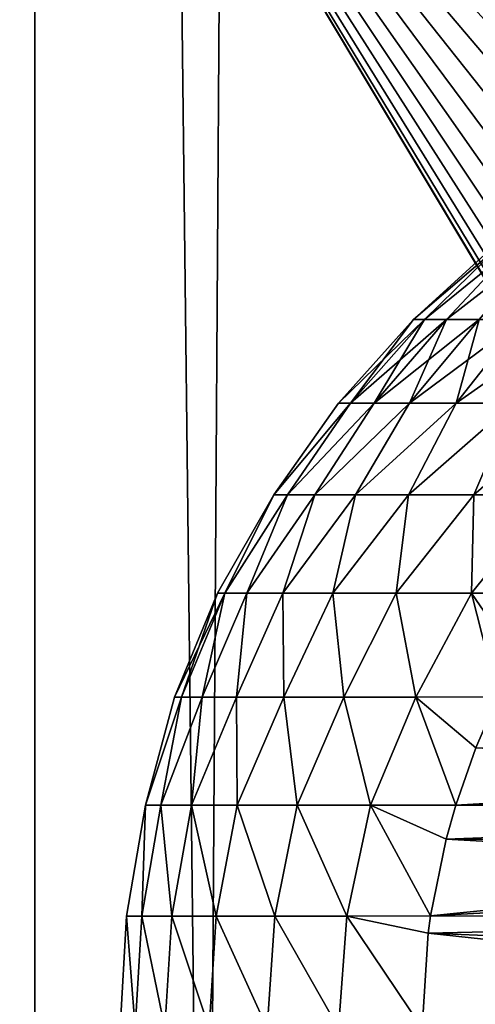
# Model space of a CAD drawing. Header units: millimetres. Extents: x -24 to 50, y -104 to 68.
# Tile 45 of 107: x 6.91 to 9.64, y -27.86 to -21.96. Entities that reach past the tile are written whole.
import ezdxf

# ---------------------------------------------------------------- set-up
doc = ezdxf.new("R2010")
doc.units = ezdxf.units.MM
doc.header["$LTSCALE"] = 65.185185
for name, color, linetype in [('35', 7, 'CONTINUOUS'), ('36', 7, 'CONTINUOUS'), ('38', 7, 'CONTINUOUS'), ('39', 7, 'CONTINUOUS'), ('53', 7, 'CONTINUOUS'), ('75', 7, 'CONTINUOUS'), ('76', 7, 'CONTINUOUS'), ('78', 7, 'CONTINUOUS')]:
    doc.layers.add(name, color=color, linetype=linetype)

msp = doc.modelspace()

# ---------------------------------------------------------------- linework, layer by layer
at = {"layer": '35', "color": 7, "linetype": 'Continuous'}
for points in [[(6.164, -34, -23.7119), (6.8163, 68.2, -23.5327), (8.0243, -34, -23.1487), (6.164, -34, -23.7119)], [(6.8163, 68.2, -23.5327), (8.6878, 68.2, -22.9079), (8.0243, -34, -23.1487), (6.8163, 68.2, -23.5327)], [(8.0243, -34, -23.1487), (8.6878, 68.2, -22.9079), (9.834, -34, -22.4397), (8.0243, -34, -23.1487)], [(8.6878, 68.2, -22.9079), (10.503, 68.2, -22.1345), (9.834, -34, -22.4397), (8.6878, 68.2, -22.9079)]]:
    msp.add_3dface(points, dxfattribs=at)
at = {"layer": '36', "color": 7, "linetype": 'Continuous'}
for points in [[(8.0243, -34, 23.1487), (6.8163, 68.2, 23.5327), (6.164, -34, 23.7119), (8.0243, -34, 23.1487)], [(8.6878, 68.2, 22.9079), (6.8163, 68.2, 23.5327), (8.0243, -34, 23.1487), (8.6878, 68.2, 22.9079)], [(9.834, -34, 22.4397), (8.6878, 68.2, 22.9079), (8.0243, -34, 23.1487), (9.834, -34, 22.4397)], [(10.503, 68.2, 22.1345), (8.6878, 68.2, 22.9079), (9.834, -34, 22.4397), (10.503, 68.2, 22.1345)]]:
    msp.add_3dface(points, dxfattribs=at)
at = {"layer": '38', "color": 7, "linetype": 'Continuous'}
for points in [[(23.9844, -19, 5), (16.4029, -26.2409, 5), (7, -19, 5), (23.9844, -19, 5)], [(12.7751, -27.6646, 5), (12.75, -28, 5), (7, -19, 5), (12.7751, -27.6646, 5)], [(12.75, -28, 5), (12.7751, -28.3354, 5), (7, -19, 5), (12.75, -28, 5)], [(12.85, -27.3368, 5), (12.7751, -27.6646, 5), (7, -19, 5), (12.85, -27.3368, 5)], [(12.9728, -27.0237, 5), (12.85, -27.3368, 5), (7, -19, 5), (12.9728, -27.0237, 5)], [(13.141, -26.7325, 5), (12.9728, -27.0237, 5), (7, -19, 5), (13.141, -26.7325, 5)], [(13.3506, -26.4696, 5), (13.141, -26.7325, 5), (7, -19, 5), (13.3506, -26.4696, 5)], [(13.5971, -26.2409, 5), (13.3506, -26.4696, 5), (7, -19, 5), (13.5971, -26.2409, 5)], [(13.875, -26.0515, 5), (13.5971, -26.2409, 5), (7, -19, 5), (13.875, -26.0515, 5)], [(14.178, -25.9055, 5), (13.875, -26.0515, 5), (7, -19, 5), (14.178, -25.9055, 5)], [(14.4993, -25.8064, 5), (14.178, -25.9055, 5), (7, -19, 5), (14.4993, -25.8064, 5)], [(14.8318, -25.7563, 5), (14.4993, -25.8064, 5), (7, -19, 5), (14.8318, -25.7563, 5)], [(15.1682, -25.7563, 5), (14.8318, -25.7563, 5), (7, -19, 5), (15.1682, -25.7563, 5)], [(15.5007, -25.8064, 5), (15.1682, -25.7563, 5), (7, -19, 5), (15.5007, -25.8064, 5)], [(15.822, -25.9055, 5), (15.5007, -25.8064, 5), (7, -19, 5), (15.822, -25.9055, 5)], [(16.125, -26.0515, 5), (15.822, -25.9055, 5), (7, -19, 5), (16.125, -26.0515, 5)], [(16.4029, -26.2409, 5), (16.125, -26.0515, 5), (7, -19, 5), (16.4029, -26.2409, 5)], [(12.9728, -28.9763, 5), (13.141, -29.2675, 5), (7, -19, 5), (12.9728, -28.9763, 5)], [(7, -19, 5), (13.141, -29.2675, 5), (7, -37, 5), (7, -19, 5)], [(12.85, -28.6632, 5), (12.9728, -28.9763, 5), (7, -19, 5), (12.85, -28.6632, 5)], [(12.7751, -28.3354, 5), (12.85, -28.6632, 5), (7, -19, 5), (12.7751, -28.3354, 5)]]:
    msp.add_3dface(points, dxfattribs=at)
at = {"layer": '39', "color": 7, "linetype": 'Continuous'}
for points in [[(13.5971, -26.2409, -5), (23.9844, -19, -5), (7, -19, -5), (13.5971, -26.2409, -5)], [(13.3506, -26.4696, -5), (13.5971, -26.2409, -5), (7, -19, -5), (13.3506, -26.4696, -5)], [(13.141, -26.7325, -5), (13.3506, -26.4696, -5), (7, -19, -5), (13.141, -26.7325, -5)], [(7, -37, -5), (13.141, -26.7325, -5), (7, -19, -5), (7, -37, -5)], [(12.9728, -27.0237, -5), (13.141, -26.7325, -5), (7, -37, -5), (12.9728, -27.0237, -5)], [(12.85, -27.3368, -5), (12.9728, -27.0237, -5), (7, -37, -5), (12.85, -27.3368, -5)], [(12.7751, -27.6646, -5), (12.85, -27.3368, -5), (7, -37, -5), (12.7751, -27.6646, -5)], [(12.75, -28, -5), (12.7751, -27.6646, -5), (7, -37, -5), (12.75, -28, -5)]]:
    msp.add_3dface(points, dxfattribs=at)
at = {"layer": '53', "color": 7, "linetype": 'Continuous'}
for points in [[(7, -19, 5), (7, -37, 5), (7, -20.7509, 3.6415), (7, -19, 5)], [(7, -37, -5), (7, -19, -5), (7, -22.6793, -3.2408), (7, -37, -5)], [(7, -22.6793, -3.2408), (7, -19, -5), (7, -22.2223, -3.4392), (7, -22.6793, -3.2408)], [(7, -22.2223, -3.4392), (7, -19, -5), (7, -21.7426, -3.5737), (7, -22.2223, -3.4392)], [(7, -20.7509, 3.6415), (7, -37, 5), (7, -21.2491, 3.6415), (7, -20.7509, 3.6415)], [(7, -21.2491, 3.6415), (7, -37, 5), (7, -21.7426, 3.5737), (7, -21.2491, 3.6415)], [(7, -21.7426, 3.5737), (7, -37, 5), (7, -22.2223, 3.4392), (7, -21.7426, 3.5737)], [(7, -22.2223, 3.4392), (7, -37, 5), (7, -22.6793, 3.2408), (7, -22.2223, 3.4392)], [(7, -37, 5), (7, -37, -5), (7, -22.6793, -3.2408), (7, -37, 5)], [(7, -23.1049, -2.9819), (7, -37, 5), (7, -22.6793, -3.2408), (7, -23.1049, -2.9819)], [(7, -22.6793, 3.2408), (7, -37, 5), (7, -23.1049, 2.9819), (7, -22.6793, 3.2408)], [(7, -23.4913, -2.6675), (7, -37, 5), (7, -23.1049, -2.9819), (7, -23.4913, -2.6675)], [(7, -23.1049, 2.9819), (7, -37, 5), (7, -23.4913, 2.6675), (7, -23.1049, 2.9819)], [(7, -23.8313, -2.3035), (7, -37, 5), (7, -23.4913, -2.6675), (7, -23.8313, -2.3035)], [(7, -23.4913, 2.6675), (7, -37, 5), (7, -23.8313, 2.3035), (7, -23.4913, 2.6675)], [(7, -24.1186, -1.8965), (7, -37, 5), (7, -23.8313, -2.3035), (7, -24.1186, -1.8965)], [(7, -23.8313, 2.3035), (7, -37, 5), (7, -24.1186, 1.8965), (7, -23.8313, 2.3035)], [(7, -24.3478, -1.4542), (7, -37, 5), (7, -24.1186, -1.8965), (7, -24.3478, -1.4542)], [(7, -24.1186, 1.8965), (7, -37, 5), (7, -24.3478, 1.4542), (7, -24.1186, 1.8965)], [(7, -24.5146, -0.9848), (7, -37, 5), (7, -24.3478, -1.4542), (7, -24.5146, -0.9848)], [(7, -24.3478, 1.4542), (7, -37, 5), (7, -24.5146, 0.9848), (7, -24.3478, 1.4542)], [(7, -24.616, -0.497), (7, -37, 5), (7, -24.5146, -0.9848), (7, -24.616, -0.497)], [(7, -24.5146, 0.9848), (7, -37, 5), (7, -24.616, 0.497), (7, -24.5146, 0.9848)], [(7, -24.65), (7, -37, 5), (7, -24.616, -0.497), (7, -24.65)], [(7, -37, 5), (7, -24.65), (7, -24.616, 0.497), (7, -37, 5)]]:
    msp.add_3dface(points, dxfattribs=at)
at = {"layer": '75', "color": 253, "linetype": 'Continuous', "true_color": 0xaab4c3}
for points in [[(9.5226, -26.6635, 4.9), (15, -26.35, 4.9), (9.6431, -26.3198, 4.9), (9.5226, -26.6635, 4.9)], [(14.7284, -26.3725, 4.9), (15, -26.35, 4.9), (9.5226, -26.6635, 4.9), (14.7284, -26.3725, 4.9)], [(14.4642, -26.4394, 4.9), (14.7284, -26.3725, 4.9), (9.5226, -26.6635, 4.9), (14.4642, -26.4394, 4.9)], [(14.2147, -26.5489, 4.9), (14.4642, -26.4394, 4.9), (9.5226, -26.6635, 4.9), (14.2147, -26.5489, 4.9)], [(13.9865, -26.6979, 4.9), (14.2147, -26.5489, 4.9), (9.5226, -26.6635, 4.9), (13.9865, -26.6979, 4.9)], [(9.4651, -26.868, 4.9), (13.9865, -26.6979, 4.9), (9.5226, -26.6635, 4.9), (9.4651, -26.868, 4.9)], [(13.786, -26.8825, 4.9), (13.9865, -26.6979, 4.9), (9.4651, -26.868, 4.9), (13.786, -26.8825, 4.9)], [(9.3719, -27.3279, 4.9), (13.786, -26.8825, 4.9), (9.4651, -26.868, 4.9), (9.3719, -27.3279, 4.9)], [(13.6187, -27.0975, 4.9), (13.786, -26.8825, 4.9), (9.3719, -27.3279, 4.9), (13.6187, -27.0975, 4.9)], [(13.489, -27.3372, 4.9), (13.6187, -27.0975, 4.9), (9.3719, -27.3279, 4.9), (13.489, -27.3372, 4.9)], [(9.3578, -27.4302, 4.9), (13.489, -27.3372, 4.9), (9.3719, -27.3279, 4.9), (9.3578, -27.4302, 4.9)], [(13.4005, -27.595, 4.9), (13.489, -27.3372, 4.9), (9.3578, -27.4302, 4.9), (13.4005, -27.595, 4.9)], [(9.322, -28, 4.9), (13.4005, -27.595, 4.9), (9.3578, -27.4302, 4.9), (9.322, -28, 4.9)], [(13.4005, -27.595, 4.9), (9.322, -28, 4.9), (13.3556, -27.8638, 4.9), (13.4005, -27.595, 4.9)]]:
    msp.add_3dface(points, dxfattribs=at)
at = {"layer": '76', "color": 253, "linetype": 'Continuous', "true_color": 0xaab4c3}
for points in [[(9.643, -26.3199, -4.9), (14.2147, -26.5489, -4.9), (9.5226, -26.6635, -4.9), (9.643, -26.3199, -4.9)], [(14.2147, -26.5489, -4.9), (13.9865, -26.6979, -4.9), (9.5226, -26.6635, -4.9), (14.2147, -26.5489, -4.9)], [(9.5226, -26.6635, -4.9), (13.9865, -26.6979, -4.9), (9.4651, -26.868, -4.9), (9.5226, -26.6635, -4.9)], [(13.9865, -26.6979, -4.9), (13.786, -26.8825, -4.9), (9.4651, -26.868, -4.9), (13.9865, -26.6979, -4.9)], [(9.4651, -26.868, -4.9), (13.6187, -27.0975, -4.9), (9.3719, -27.3279, -4.9), (9.4651, -26.868, -4.9)], [(13.786, -26.8825, -4.9), (13.6187, -27.0975, -4.9), (9.4651, -26.868, -4.9), (13.786, -26.8825, -4.9)], [(13.6187, -27.0975, -4.9), (13.489, -27.3372, -4.9), (9.3719, -27.3279, -4.9), (13.6187, -27.0975, -4.9)], [(9.3719, -27.3279, -4.9), (13.489, -27.3372, -4.9), (9.3578, -27.4302, -4.9), (9.3719, -27.3279, -4.9)], [(13.489, -27.3372, -4.9), (13.4005, -27.595, -4.9), (9.3578, -27.4302, -4.9), (13.489, -27.3372, -4.9)], [(13.3556, -27.8638, -4.9), (9.322, -28, -4.9), (9.3578, -27.4302, -4.9), (13.3556, -27.8638, -4.9)], [(13.4005, -27.595, -4.9), (13.3556, -27.8638, -4.9), (9.3578, -27.4302, -4.9), (13.4005, -27.595, -4.9)]]:
    msp.add_3dface(points, dxfattribs=at)
at = {"layer": '78', "color": 253, "linetype": 'Continuous', "true_color": 0xaab4c3}
for points in [[(9.7946, -23.3061, 0.5766), (9.7627, -23.3061, 0), (9.2685, -23.7545, 0.3091), (9.7946, -23.3061, 0.5766)], [(9.335, -23.7545, 0.9235), (9.7946, -23.3061, 0.5766), (9.2685, -23.7545, 0.3091), (9.335, -23.7545, 0.9235)], [(9.7627, -23.3061, 0), (9.7946, -23.3061, -0.5766), (9.2685, -23.7545, -0.3089), (9.7627, -23.3061, 0)], [(9.2685, -23.7545, 0.3091), (9.7627, -23.3061, 0), (9.2685, -23.7545, -0.3089), (9.2685, -23.7545, 0.3091)], [(9.2685, -23.7545, -0.3089), (9.7946, -23.3061, -0.5766), (9.335, -23.7545, -0.9234), (9.2685, -23.7545, -0.3089)], [(9.8897, -23.3061, 1.1461), (9.7946, -23.3061, 0.5766), (9.335, -23.7545, 0.9235), (9.8897, -23.3061, 1.1461)], [(9.4671, -23.7545, 1.5272), (9.8897, -23.3061, 1.1461), (9.335, -23.7545, 0.9235), (9.4671, -23.7545, 1.5272)], [(9.7946, -23.3061, -0.5766), (9.8897, -23.3061, -1.1461), (9.335, -23.7545, -0.9234), (9.7946, -23.3061, -0.5766)], [(9.335, -23.7545, -0.9234), (9.8897, -23.3061, -1.1461), (9.4671, -23.7545, -1.5271), (9.335, -23.7545, -0.9234)], [(10.0469, -23.3061, 1.7018), (9.8897, -23.3061, 1.1461), (9.4671, -23.7545, 1.5272), (10.0469, -23.3061, 1.7018)], [(9.6634, -23.7545, 2.1132), (10.0469, -23.3061, 1.7018), (9.4671, -23.7545, 1.5272), (9.6634, -23.7545, 2.1132)], [(9.8897, -23.3061, -1.1461), (10.0469, -23.3061, -1.7017), (9.4671, -23.7545, -1.5271), (9.8897, -23.3061, -1.1461)], [(9.4671, -23.7545, -1.5271), (10.0469, -23.3061, -1.7017), (9.6633, -23.7545, -2.1131), (9.4671, -23.7545, -1.5271)], [(9.2685, -23.7545, 0.3091), (9.2685, -23.7545, -0.3089), (8.8201, -24.2564, 0.3332), (9.2685, -23.7545, 0.3091)], [(8.8917, -24.2564, 0.9957), (9.2685, -23.7545, 0.3091), (8.8201, -24.2564, 0.3332), (8.8917, -24.2564, 0.9957)], [(9.2685, -23.7545, -0.3089), (9.335, -23.7545, -0.9234), (8.8201, -24.2564, -0.3332), (9.2685, -23.7545, -0.3089)], [(8.8201, -24.2564, 0.3332), (9.2685, -23.7545, -0.3089), (8.8201, -24.2564, -0.3332), (8.8201, -24.2564, 0.3332)], [(8.8201, -24.2564, -0.3332), (9.335, -23.7545, -0.9234), (8.8917, -24.2564, -0.9957), (8.8201, -24.2564, -0.3332)], [(9.335, -23.7545, 0.9235), (9.2685, -23.7545, 0.3091), (8.8917, -24.2564, 0.9957), (9.335, -23.7545, 0.9235)], [(9.0342, -24.2564, 1.6466), (9.335, -23.7545, 0.9235), (8.8917, -24.2564, 0.9957), (9.0342, -24.2564, 1.6466)], [(9.335, -23.7545, -0.9234), (9.4671, -23.7545, -1.5271), (8.8917, -24.2564, -0.9957), (9.335, -23.7545, -0.9234)], [(8.8917, -24.2564, -0.9957), (9.4671, -23.7545, -1.5271), (9.0342, -24.2564, -1.6466), (8.8917, -24.2564, -0.9957)], [(9.4671, -23.7545, 1.5272), (9.335, -23.7545, 0.9235), (9.0342, -24.2564, 1.6466), (9.4671, -23.7545, 1.5272)], [(9.2458, -24.2564, 2.2785), (9.4671, -23.7545, 1.5272), (9.0342, -24.2564, 1.6466), (9.2458, -24.2564, 2.2785)], [(9.4671, -23.7545, -1.5271), (9.6633, -23.7545, -2.1131), (9.0342, -24.2564, -1.6466), (9.4671, -23.7545, -1.5271)], [(9.0342, -24.2564, -1.6466), (9.6633, -23.7545, -2.1131), (9.2458, -24.2564, -2.2785), (9.0342, -24.2564, -1.6466)], [(9.6634, -23.7545, 2.1132), (9.4671, -23.7545, 1.5272), (9.2458, -24.2564, 2.2785), (9.6634, -23.7545, 2.1132)], [(9.5241, -24.2564, 2.884), (9.6634, -23.7545, 2.1132), (9.2458, -24.2564, 2.2785), (9.5241, -24.2564, 2.884)], [(9.6633, -23.7545, -2.1131), (9.9214, -23.7545, -2.6746), (9.2458, -24.2564, -2.2785), (9.6633, -23.7545, -2.1131)], [(9.2458, -24.2564, -2.2785), (9.9214, -23.7545, -2.6746), (9.5241, -24.2564, -2.884), (9.2458, -24.2564, -2.2785)], [(9.9215, -23.7545, 2.6747), (9.6634, -23.7545, 2.1132), (9.5241, -24.2564, 2.884), (9.9215, -23.7545, 2.6747)], [(9.8659, -24.2564, 3.456), (9.9215, -23.7545, 2.6747), (9.5241, -24.2564, 2.884), (9.8659, -24.2564, 3.456)], [(9.9214, -23.7545, -2.6746), (10.2384, -23.7545, -3.2051), (9.5241, -24.2564, -2.884), (9.9214, -23.7545, -2.6746)], [(9.5241, -24.2564, -2.884), (10.2384, -23.7545, -3.2051), (9.8659, -24.2564, -3.456), (9.5241, -24.2564, -2.884)], [(8.8917, -24.2564, 0.9957), (8.8201, -24.2564, 0.3332), (8.4314, -24.8055, 0.3685), (8.8917, -24.2564, 0.9957)], [(8.5138, -24.8055, 1.1008), (8.8917, -24.2564, 0.9957), (8.4314, -24.8055, 0.3685), (8.5138, -24.8055, 1.1008)], [(8.8201, -24.2564, 0.3332), (8.8201, -24.2564, -0.3332), (8.4314, -24.8055, 0.3685), (8.8201, -24.2564, 0.3332)], [(8.8201, -24.2564, -0.3332), (8.8917, -24.2564, -0.9957), (8.4314, -24.8055, -0.3685), (8.8201, -24.2564, -0.3332)], [(8.4314, -24.8055, 0.3685), (8.8201, -24.2564, -0.3332), (8.4314, -24.8055, -0.3685), (8.4314, -24.8055, 0.3685)], [(8.4314, -24.8055, -0.3685), (8.8917, -24.2564, -0.9957), (8.5138, -24.8055, -1.1008), (8.4314, -24.8055, -0.3685)], [(9.0342, -24.2564, 1.6466), (8.8917, -24.2564, 0.9957), (8.5138, -24.8055, 1.1008), (9.0342, -24.2564, 1.6466)], [(8.6777, -24.8055, 1.8194), (9.0342, -24.2564, 1.6466), (8.5138, -24.8055, 1.1008), (8.6777, -24.8055, 1.8194)], [(8.8917, -24.2564, -0.9957), (9.0342, -24.2564, -1.6466), (8.5138, -24.8055, -1.1008), (8.8917, -24.2564, -0.9957)], [(8.5138, -24.8055, -1.1008), (9.0342, -24.2564, -1.6466), (8.6777, -24.8055, -1.8194), (8.5138, -24.8055, -1.1008)], [(9.2458, -24.2564, 2.2785), (9.0342, -24.2564, 1.6466), (8.6777, -24.8055, 1.8194), (9.2458, -24.2564, 2.2785)], [(8.9208, -24.8055, 2.5151), (9.2458, -24.2564, 2.2785), (8.6777, -24.8055, 1.8194), (8.9208, -24.8055, 2.5151)], [(9.0342, -24.2564, -1.6466), (9.2458, -24.2564, -2.2785), (8.6777, -24.8055, -1.8194), (9.0342, -24.2564, -1.6466)], [(8.6777, -24.8055, -1.8194), (9.2458, -24.2564, -2.2785), (8.9208, -24.8055, -2.5151), (8.6777, -24.8055, -1.8194)], [(9.5241, -24.2564, 2.884), (9.2458, -24.2564, 2.2785), (8.9208, -24.8055, 2.5151), (9.5241, -24.2564, 2.884)], [(9.2402, -24.8055, 3.1792), (9.5241, -24.2564, 2.884), (8.9208, -24.8055, 2.5151), (9.2402, -24.8055, 3.1792)], [(9.2458, -24.2564, -2.2785), (9.5241, -24.2564, -2.884), (8.9208, -24.8055, -2.5151), (9.2458, -24.2564, -2.2785)], [(8.9208, -24.8055, -2.5151), (9.5241, -24.2564, -2.884), (9.2402, -24.8055, -3.1792), (8.9208, -24.8055, -2.5151)], [(9.8659, -24.2564, 3.456), (9.5241, -24.2564, 2.884), (9.2402, -24.8055, 3.1792), (9.8659, -24.2564, 3.456)], [(9.632, -24.8055, 3.8034), (9.8659, -24.2564, 3.456), (9.2402, -24.8055, 3.1792), (9.632, -24.8055, 3.8034)], [(9.5241, -24.2564, -2.884), (9.8659, -24.2564, -3.456), (9.2402, -24.8055, -3.1792), (9.5241, -24.2564, -2.884)], [(9.2402, -24.8055, -3.1792), (9.8659, -24.2564, -3.456), (9.632, -24.8055, -3.8034), (9.2402, -24.8055, -3.1792)], [(10.2673, -24.2564, 3.9879), (9.8659, -24.2564, 3.456), (9.632, -24.8055, 3.8034), (10.2673, -24.2564, 3.9879)], [(10.091, -24.8055, 4.38), (10.2673, -24.2564, 3.9879), (9.632, -24.8055, 3.8034), (10.091, -24.8055, 4.38)], [(9.8659, -24.2564, -3.456), (10.2673, -24.2564, -3.9879), (9.632, -24.8055, -3.8034), (9.8659, -24.2564, -3.456)], [(9.632, -24.8055, -3.8034), (10.2673, -24.2564, -3.9879), (10.091, -24.8055, -4.38), (9.632, -24.8055, -3.8034)], [(8.4314, -24.8055, 0.3685), (8.4314, -24.8055, -0.3685), (8.0951, -25.3949, 0), (8.4314, -24.8055, 0.3685)], [(8.139, -25.3949, 0.7774), (8.4314, -24.8055, 0.3685), (8.0951, -25.3949, 0), (8.139, -25.3949, 0.7774)], [(8.0951, -25.3949, 0), (8.4314, -24.8055, -0.3685), (8.139, -25.3949, -0.7774), (8.0951, -25.3949, 0)], [(8.5138, -24.8055, 1.1008), (8.4314, -24.8055, 0.3685), (8.139, -25.3949, 0.7774), (8.5138, -24.8055, 1.1008)], [(8.2701, -25.3949, 1.5449), (8.5138, -24.8055, 1.1008), (8.139, -25.3949, 0.7774), (8.2701, -25.3949, 1.5449)], [(8.4314, -24.8055, -0.3685), (8.5138, -24.8055, -1.1008), (8.139, -25.3949, -0.7774), (8.4314, -24.8055, -0.3685)], [(8.139, -25.3949, -0.7774), (8.5138, -24.8055, -1.1008), (8.2701, -25.3949, -1.5449), (8.139, -25.3949, -0.7774)], [(8.6777, -24.8055, 1.8194), (8.5138, -24.8055, 1.1008), (8.2701, -25.3949, 1.5449), (8.6777, -24.8055, 1.8194)], [(8.4868, -25.3949, 2.2928), (8.6777, -24.8055, 1.8194), (8.2701, -25.3949, 1.5449), (8.4868, -25.3949, 2.2928)], [(8.5138, -24.8055, -1.1008), (8.6777, -24.8055, -1.8194), (8.2701, -25.3949, -1.5449), (8.5138, -24.8055, -1.1008)], [(8.2701, -25.3949, -1.5449), (8.6777, -24.8055, -1.8194), (8.4868, -25.3949, -2.2928), (8.2701, -25.3949, -1.5449)], [(8.9208, -24.8055, 2.5151), (8.6777, -24.8055, 1.8194), (8.4868, -25.3949, 2.2928), (8.9208, -24.8055, 2.5151)], [(8.7864, -25.3949, 3.0115), (8.9208, -24.8055, 2.5151), (8.4868, -25.3949, 2.2928), (8.7864, -25.3949, 3.0115)], [(8.6777, -24.8055, -1.8194), (8.9208, -24.8055, -2.5151), (8.4868, -25.3949, -2.2928), (8.6777, -24.8055, -1.8194)], [(8.4868, -25.3949, -2.2928), (8.9208, -24.8055, -2.5151), (8.7864, -25.3949, -3.0115), (8.4868, -25.3949, -2.2928)], [(9.2402, -24.8055, 3.1792), (8.9208, -24.8055, 2.5151), (8.7864, -25.3949, 3.0115), (9.2402, -24.8055, 3.1792)], [(9.1649, -25.3949, 3.6919), (9.2402, -24.8055, 3.1792), (8.7864, -25.3949, 3.0115), (9.1649, -25.3949, 3.6919)], [(8.9208, -24.8055, -2.5151), (9.2402, -24.8055, -3.1792), (8.7864, -25.3949, -3.0115), (8.9208, -24.8055, -2.5151)], [(8.7864, -25.3949, -3.0115), (9.2402, -24.8055, -3.1792), (9.1649, -25.3949, -3.6919), (8.7864, -25.3949, -3.0115)], [(9.632, -24.8055, 3.8034), (9.2402, -24.8055, 3.1792), (9.1649, -25.3949, 3.6919), (9.632, -24.8055, 3.8034)], [(9.6177, -25.3949, 4.3254), (9.632, -24.8055, 3.8034), (9.1649, -25.3949, 3.6919), (9.6177, -25.3949, 4.3254)], [(9.2402, -24.8055, -3.1792), (9.632, -24.8055, -3.8034), (9.1649, -25.3949, -3.6919), (9.2402, -24.8055, -3.1792)], [(9.1649, -25.3949, -3.6919), (9.632, -24.8055, -3.8034), (9.6177, -25.3949, -4.3254), (9.1649, -25.3949, -3.6919)], [(10.1356, -25.3941, 4.9), (10.091, -24.8055, 4.38), (9.6177, -25.3949, 4.3254), (10.1356, -25.3941, 4.9)], [(10.091, -24.8055, -4.38), (10.1356, -25.3941, -4.9), (9.6177, -25.3949, -4.3254), (10.091, -24.8055, -4.38)], [(10.091, -24.8055, 4.38), (9.632, -24.8055, 3.8034), (9.6177, -25.3949, 4.3254), (10.091, -24.8055, 4.38)], [(9.632, -24.8055, -3.8034), (10.091, -24.8055, -4.38), (9.6177, -25.3949, -4.3254), (9.632, -24.8055, -3.8034)], [(8.0951, -25.3949, 0), (8.139, -25.3949, -0.7774), (7.8371, -26.0171, 0), (8.0951, -25.3949, 0)], [(7.8787, -26.0171, 0.7704), (8.0951, -25.3949, 0), (7.8371, -26.0171, 0), (7.8787, -26.0171, 0.7704)], [(7.8371, -26.0171, 0), (8.139, -25.3949, -0.7774), (7.8787, -26.0171, -0.7704), (7.8371, -26.0171, 0)], [(8.139, -25.3949, 0.7774), (8.0951, -25.3949, 0), (7.8787, -26.0171, 0.7704), (8.139, -25.3949, 0.7774)], [(8.0029, -26.0171, 1.5319), (8.139, -25.3949, 0.7774), (7.8787, -26.0171, 0.7704), (8.0029, -26.0171, 1.5319)], [(7.8787, -26.0171, -0.7704), (8.139, -25.3949, -0.7774), (8.0029, -26.0171, -1.5319), (7.8787, -26.0171, -0.7704)], [(8.2701, -25.3949, 1.5449), (8.139, -25.3949, 0.7774), (8.0029, -26.0171, 1.5319), (8.2701, -25.3949, 1.5449)], [(8.2082, -26.0171, 2.2755), (8.2701, -25.3949, 1.5449), (8.0029, -26.0171, 1.5319), (8.2082, -26.0171, 2.2755)], [(8.139, -25.3949, -0.7774), (8.2701, -25.3949, -1.5449), (8.0029, -26.0171, -1.5319), (8.139, -25.3949, -0.7774)], [(8.0029, -26.0171, -1.5319), (8.2701, -25.3949, -1.5449), (8.2082, -26.0171, -2.2755), (8.0029, -26.0171, -1.5319)], [(8.4868, -25.3949, 2.2928), (8.2701, -25.3949, 1.5449), (8.2082, -26.0171, 2.2755), (8.4868, -25.3949, 2.2928)], [(8.4924, -26.0171, 2.9928), (8.4868, -25.3949, 2.2928), (8.2082, -26.0171, 2.2755), (8.4924, -26.0171, 2.9928)], [(8.2701, -25.3949, -1.5449), (8.4868, -25.3949, -2.2928), (8.2082, -26.0171, -2.2755), (8.2701, -25.3949, -1.5449)], [(8.2082, -26.0171, -2.2755), (8.4868, -25.3949, -2.2928), (8.4924, -26.0171, -2.9928), (8.2082, -26.0171, -2.2755)], [(8.7864, -25.3949, 3.0115), (8.4868, -25.3949, 2.2928), (8.4924, -26.0171, 2.9928), (8.7864, -25.3949, 3.0115)], [(8.4868, -25.3949, -2.2928), (8.7864, -25.3949, -3.0115), (8.4924, -26.0171, -2.9928), (8.4868, -25.3949, -2.2928)], [(8.852, -26.0171, 3.6754), (8.7864, -25.3949, 3.0115), (8.4924, -26.0171, 2.9928), (8.852, -26.0171, 3.6754)], [(8.4924, -26.0171, -2.9928), (8.7864, -25.3949, -3.0115), (8.852, -26.0171, -3.6754), (8.4924, -26.0171, -2.9928)], [(9.1649, -25.3949, 3.6919), (8.7864, -25.3949, 3.0115), (8.852, -26.0171, 3.6754), (9.1649, -25.3949, 3.6919)], [(8.7864, -25.3949, -3.0115), (9.1649, -25.3949, -3.6919), (8.852, -26.0171, -3.6754), (8.7864, -25.3949, -3.0115)], [(9.283, -26.0171, 4.3153), (9.1649, -25.3949, 3.6919), (8.852, -26.0171, 3.6754), (9.283, -26.0171, 4.3153)], [(8.852, -26.0171, -3.6754), (9.1649, -25.3949, -3.6919), (9.283, -26.0171, -4.3153), (8.852, -26.0171, -3.6754)], [(9.6177, -25.3949, 4.3254), (9.1649, -25.3949, 3.6919), (9.283, -26.0171, 4.3153), (9.6177, -25.3949, 4.3254)], [(9.1649, -25.3949, -3.6919), (9.6177, -25.3949, -4.3254), (9.283, -26.0171, -4.3153), (9.1649, -25.3949, -3.6919)], [(9.7759, -26.016, 4.9), (9.6177, -25.3949, 4.3254), (9.283, -26.0171, 4.3153), (9.7759, -26.016, 4.9)], [(9.6177, -25.3949, -4.3254), (9.7759, -26.0159, -4.9), (9.283, -26.0171, -4.3153), (9.6177, -25.3949, -4.3254)], [(9.8906, -25.7928, 4.9), (10.1356, -25.3941, 4.9), (9.6177, -25.3949, 4.3254), (9.8906, -25.7928, 4.9)], [(10.1356, -25.3941, -4.9), (9.8906, -25.7928, -4.9), (9.6177, -25.3949, -4.3254), (10.1356, -25.3941, -4.9)], [(9.7759, -26.016, 4.9), (9.8906, -25.7928, 4.9), (9.6177, -25.3949, 4.3254), (9.7759, -26.016, 4.9)], [(9.8906, -25.7928, -4.9), (9.7759, -26.0159, -4.9), (9.6177, -25.3949, -4.3254), (9.8906, -25.7928, -4.9)], [(7.8787, -26.0171, 0.7704), (7.8371, -26.0171, 0), (7.6622, -26.6642, 0.4128), (7.8787, -26.0171, 0.7704)], [(7.7548, -26.6642, 1.2333), (7.8787, -26.0171, 0.7704), (7.6622, -26.6642, 0.4128), (7.7548, -26.6642, 1.2333)], [(7.8371, -26.0171, 0), (7.8787, -26.0171, -0.7704), (7.6622, -26.6642, -0.4128), (7.8371, -26.0171, 0)], [(7.6622, -26.6642, 0.4128), (7.8371, -26.0171, 0), (7.6622, -26.6642, -0.4128), (7.6622, -26.6642, 0.4128)], [(7.6622, -26.6642, -0.4128), (7.8787, -26.0171, -0.7704), (7.7548, -26.6642, -1.2333), (7.6622, -26.6642, -0.4128)], [(8.0029, -26.0171, 1.5319), (7.8787, -26.0171, 0.7704), (7.7548, -26.6642, 1.2333), (8.0029, -26.0171, 1.5319)], [(7.9389, -26.6642, 2.0382), (8.0029, -26.0171, 1.5319), (7.7548, -26.6642, 1.2333), (7.9389, -26.6642, 2.0382)], [(7.8787, -26.0171, -0.7704), (8.0029, -26.0171, -1.5319), (7.7548, -26.6642, -1.2333), (7.8787, -26.0171, -0.7704)], [(7.7548, -26.6642, -1.2333), (8.0029, -26.0171, -1.5319), (7.9389, -26.6642, -2.0382), (7.7548, -26.6642, -1.2333)], [(8.2082, -26.0171, 2.2755), (8.0029, -26.0171, 1.5319), (7.9389, -26.6642, 2.0382), (8.2082, -26.0171, 2.2755)], [(8.212, -26.6642, 2.8174), (8.2082, -26.0171, 2.2755), (7.9389, -26.6642, 2.0382), (8.212, -26.6642, 2.8174)], [(8.0029, -26.0171, -1.5319), (8.2082, -26.0171, -2.2755), (7.9389, -26.6642, -2.0382), (8.0029, -26.0171, -1.5319)], [(7.9389, -26.6642, -2.0382), (8.2082, -26.0171, -2.2755), (8.212, -26.6642, -2.8174), (7.9389, -26.6642, -2.0382)], [(8.4924, -26.0171, 2.9928), (8.2082, -26.0171, 2.2755), (8.212, -26.6642, 2.8174), (8.4924, -26.0171, 2.9928)], [(8.2082, -26.0171, -2.2755), (8.4924, -26.0171, -2.9928), (8.212, -26.6642, -2.8174), (8.2082, -26.0171, -2.2755)], [(8.5709, -26.6642, 3.561), (8.4924, -26.0171, 2.9928), (8.212, -26.6642, 2.8174), (8.5709, -26.6642, 3.561)], [(8.212, -26.6642, -2.8174), (8.4924, -26.0171, -2.9928), (8.5709, -26.6642, -3.561), (8.212, -26.6642, -2.8174)], [(8.852, -26.0171, 3.6754), (8.4924, -26.0171, 2.9928), (8.5709, -26.6642, 3.561), (8.852, -26.0171, 3.6754)], [(8.4924, -26.0171, -2.9928), (8.852, -26.0171, -3.6754), (8.5709, -26.6642, -3.561), (8.4924, -26.0171, -2.9928)], [(9.0109, -26.6642, 4.2596), (8.852, -26.0171, 3.6754), (8.5709, -26.6642, 3.561), (9.0109, -26.6642, 4.2596)], [(8.5709, -26.6642, -3.561), (8.852, -26.0171, -3.6754), (9.0109, -26.6642, -4.2596), (8.5709, -26.6642, -3.561)], [(9.283, -26.0171, 4.3153), (8.852, -26.0171, 3.6754), (9.0109, -26.6642, 4.2596), (9.283, -26.0171, 4.3153)], [(8.852, -26.0171, -3.6754), (9.283, -26.0171, -4.3153), (9.0109, -26.6642, -4.2596), (8.852, -26.0171, -3.6754)], [(9.5226, -26.6635, 4.9), (9.283, -26.0171, 4.3153), (9.0109, -26.6642, 4.2596), (9.5226, -26.6635, 4.9)], [(9.283, -26.0171, -4.3153), (9.5226, -26.6635, -4.9), (9.0109, -26.6642, -4.2596), (9.283, -26.0171, -4.3153)], [(9.7759, -26.0159, -4.9), (9.643, -26.3199, -4.9), (9.283, -26.0171, -4.3153), (9.7759, -26.0159, -4.9)], [(9.6431, -26.3198, 4.9), (9.7759, -26.016, 4.9), (9.283, -26.0171, 4.3153), (9.6431, -26.3198, 4.9)], [(9.5226, -26.6635, 4.9), (9.6431, -26.3198, 4.9), (9.283, -26.0171, 4.3153), (9.5226, -26.6635, 4.9)], [(9.643, -26.3199, -4.9), (9.5226, -26.6635, -4.9), (9.283, -26.0171, -4.3153), (9.643, -26.3199, -4.9)], [(7.6622, -26.6642, 0.4128), (7.6622, -26.6642, -0.4128), (7.5491, -27.3282, 0.4113), (7.6622, -26.6642, 0.4128)], [(7.6396, -27.3282, 1.2288), (7.6622, -26.6642, 0.4128), (7.5491, -27.3282, 0.4113), (7.6396, -27.3282, 1.2288)], [(7.5491, -27.3282, 0.4113), (7.6622, -26.6642, -0.4128), (7.5491, -27.3282, -0.4113), (7.5491, -27.3282, 0.4113)], [(7.5491, -27.3282, -0.4113), (7.6622, -26.6642, -0.4128), (7.6396, -27.3282, -1.2288), (7.5491, -27.3282, -0.4113)], [(7.7548, -26.6642, 1.2333), (7.6622, -26.6642, 0.4128), (7.6396, -27.3282, 1.2288), (7.7548, -26.6642, 1.2333)], [(7.8195, -27.3282, 2.0314), (7.7548, -26.6642, 1.2333), (7.6396, -27.3282, 1.2288), (7.8195, -27.3282, 2.0314)], [(7.6622, -26.6642, -0.4128), (7.7548, -26.6642, -1.2333), (7.6396, -27.3282, -1.2288), (7.6622, -26.6642, -0.4128)], [(7.6396, -27.3282, -1.2288), (7.7548, -26.6642, -1.2333), (7.8195, -27.3282, -2.0314), (7.6396, -27.3282, -1.2288)], [(7.9389, -26.6642, 2.0382), (7.7548, -26.6642, 1.2333), (7.8195, -27.3282, 2.0314), (7.9389, -26.6642, 2.0382)], [(7.7548, -26.6642, -1.2333), (7.9389, -26.6642, -2.0382), (7.8195, -27.3282, -2.0314), (7.7548, -26.6642, -1.2333)], [(8.0867, -27.3282, 2.8093), (7.9389, -26.6642, 2.0382), (7.8195, -27.3282, 2.0314), (8.0867, -27.3282, 2.8093)], [(7.8195, -27.3282, -2.0314), (7.9389, -26.6642, -2.0382), (8.0867, -27.3282, -2.8093), (7.8195, -27.3282, -2.0314)], [(8.212, -26.6642, 2.8174), (7.9389, -26.6642, 2.0382), (8.0867, -27.3282, 2.8093), (8.212, -26.6642, 2.8174)], [(7.9389, -26.6642, -2.0382), (8.212, -26.6642, -2.8174), (8.0867, -27.3282, -2.8093), (7.9389, -26.6642, -2.0382)], [(8.4379, -27.3282, 3.5531), (8.212, -26.6642, 2.8174), (8.0867, -27.3282, 2.8093), (8.4379, -27.3282, 3.5531)], [(8.0867, -27.3282, -2.8093), (8.212, -26.6642, -2.8174), (8.4379, -27.3282, -3.5531), (8.0867, -27.3282, -2.8093)], [(8.5709, -26.6642, 3.561), (8.212, -26.6642, 2.8174), (8.4379, -27.3282, 3.5531), (8.5709, -26.6642, 3.561)], [(8.212, -26.6642, -2.8174), (8.5709, -26.6642, -3.561), (8.4379, -27.3282, -3.5531), (8.212, -26.6642, -2.8174)], [(8.8688, -27.3282, 4.2538), (8.5709, -26.6642, 3.561), (8.4379, -27.3282, 3.5531), (8.8688, -27.3282, 4.2538)], [(8.4379, -27.3282, -3.5531), (8.5709, -26.6642, -3.561), (8.8688, -27.3282, -4.2538), (8.4379, -27.3282, -3.5531)], [(9.0109, -26.6642, 4.2596), (8.5709, -26.6642, 3.561), (8.8688, -27.3282, 4.2538), (9.0109, -26.6642, 4.2596)], [(8.5709, -26.6642, -3.561), (9.0109, -26.6642, -4.2596), (8.8688, -27.3282, -4.2538), (8.5709, -26.6642, -3.561)], [(9.3719, -27.3279, 4.9), (9.0109, -26.6642, 4.2596), (8.8688, -27.3282, 4.2538), (9.3719, -27.3279, 4.9)], [(9.0109, -26.6642, -4.2596), (9.3719, -27.3279, -4.9), (8.8688, -27.3282, -4.2538), (9.0109, -26.6642, -4.2596)], [(9.4651, -26.868, 4.9), (9.5226, -26.6635, 4.9), (9.0109, -26.6642, 4.2596), (9.4651, -26.868, 4.9)], [(9.5226, -26.6635, -4.9), (9.4651, -26.868, -4.9), (9.0109, -26.6642, -4.2596), (9.5226, -26.6635, -4.9)], [(9.3719, -27.3279, 4.9), (9.4651, -26.868, 4.9), (9.0109, -26.6642, 4.2596), (9.3719, -27.3279, 4.9)], [(9.4651, -26.868, -4.9), (9.3719, -27.3279, -4.9), (9.0109, -26.6642, -4.2596), (9.4651, -26.868, -4.9)], [(7.601, -28, -1.2267), (7.5112, -28, -0.4106), (7.5491, -27.3282, -0.4113), (7.601, -28, -1.2267)], [(7.5112, -28, -0.4106), (7.5112, -28, 0.4106), (7.5491, -27.3282, -0.4113), (7.5112, -28, -0.4106)], [(7.5112, -28, 0.4106), (7.601, -28, 1.2267), (7.5491, -27.3282, 0.4113), (7.5112, -28, 0.4106)], [(7.5112, -28, 0.4106), (7.5491, -27.3282, 0.4113), (7.5491, -27.3282, -0.4113), (7.5112, -28, 0.4106)], [(7.601, -28, -1.2267), (7.5491, -27.3282, -0.4113), (7.6396, -27.3282, -1.2288), (7.601, -28, -1.2267)], [(7.601, -28, 1.2267), (7.6396, -27.3282, 1.2288), (7.5491, -27.3282, 0.4113), (7.601, -28, 1.2267)], [(7.7794, -28, -2.0282), (7.601, -28, -1.2267), (7.6396, -27.3282, -1.2288), (7.7794, -28, -2.0282)], [(7.601, -28, 1.2267), (7.7794, -28, 2.0282), (7.6396, -27.3282, 1.2288), (7.601, -28, 1.2267)], [(7.7794, -28, -2.0282), (7.6396, -27.3282, -1.2288), (7.8195, -27.3282, -2.0314), (7.7794, -28, -2.0282)], [(7.7794, -28, 2.0282), (7.8195, -27.3282, 2.0314), (7.6396, -27.3282, 1.2288), (7.7794, -28, 2.0282)], [(8.0444, -28, -2.8054), (7.7794, -28, -2.0282), (7.8195, -27.3282, -2.0314), (8.0444, -28, -2.8054)], [(7.7794, -28, 2.0282), (8.0444, -28, 2.8054), (7.8195, -27.3282, 2.0314), (7.7794, -28, 2.0282)], [(8.0444, -28, -2.8054), (7.8195, -27.3282, -2.0314), (8.0867, -27.3282, -2.8093), (8.0444, -28, -2.8054)], [(8.0444, -28, 2.8054), (8.0867, -27.3282, 2.8093), (7.8195, -27.3282, 2.0314), (8.0444, -28, 2.8054)], [(8.3928, -28, -3.5489), (8.0444, -28, -2.8054), (8.0867, -27.3282, -2.8093), (8.3928, -28, -3.5489)], [(8.0444, -28, 2.8054), (8.3928, -28, 3.5489), (8.0867, -27.3282, 2.8093), (8.0444, -28, 2.8054)], [(8.3928, -28, -3.5489), (8.0867, -27.3282, -2.8093), (8.4379, -27.3282, -3.5531), (8.3928, -28, -3.5489)], [(8.3928, -28, 3.5489), (8.4379, -27.3282, 3.5531), (8.0867, -27.3282, 2.8093), (8.3928, -28, 3.5489)], [(8.8204, -28, -4.2499), (8.3928, -28, -3.5489), (8.4379, -27.3282, -3.5531), (8.8204, -28, -4.2499)], [(8.3928, -28, 3.5489), (8.8204, -28, 4.2499), (8.4379, -27.3282, 3.5531), (8.3928, -28, 3.5489)], [(8.8204, -28, -4.2499), (8.4379, -27.3282, -3.5531), (8.8688, -27.3282, -4.2538), (8.8204, -28, -4.2499)], [(8.8204, -28, 4.2499), (8.8688, -27.3282, 4.2538), (8.4379, -27.3282, 3.5531), (8.8204, -28, 4.2499)], [(9.322, -28, -4.9), (8.8204, -28, -4.2499), (8.8688, -27.3282, -4.2538), (9.322, -28, -4.9)], [(8.8204, -28, 4.2499), (9.322, -28, 4.9), (8.8688, -27.3282, 4.2538), (8.8204, -28, 4.2499)], [(9.3578, -27.4302, 4.9), (9.3719, -27.3279, 4.9), (8.8688, -27.3282, 4.2538), (9.3578, -27.4302, 4.9)], [(9.3719, -27.3279, -4.9), (9.3578, -27.4302, -4.9), (8.8688, -27.3282, -4.2538), (9.3719, -27.3279, -4.9)], [(9.3578, -27.4302, -4.9), (9.322, -28, -4.9), (8.8688, -27.3282, -4.2538), (9.3578, -27.4302, -4.9)], [(9.322, -28, 4.9), (9.3578, -27.4302, 4.9), (8.8688, -27.3282, 4.2538), (9.322, -28, 4.9)]]:
    msp.add_3dface(points, dxfattribs=at)

doc.saveas('drawing.dxf')
